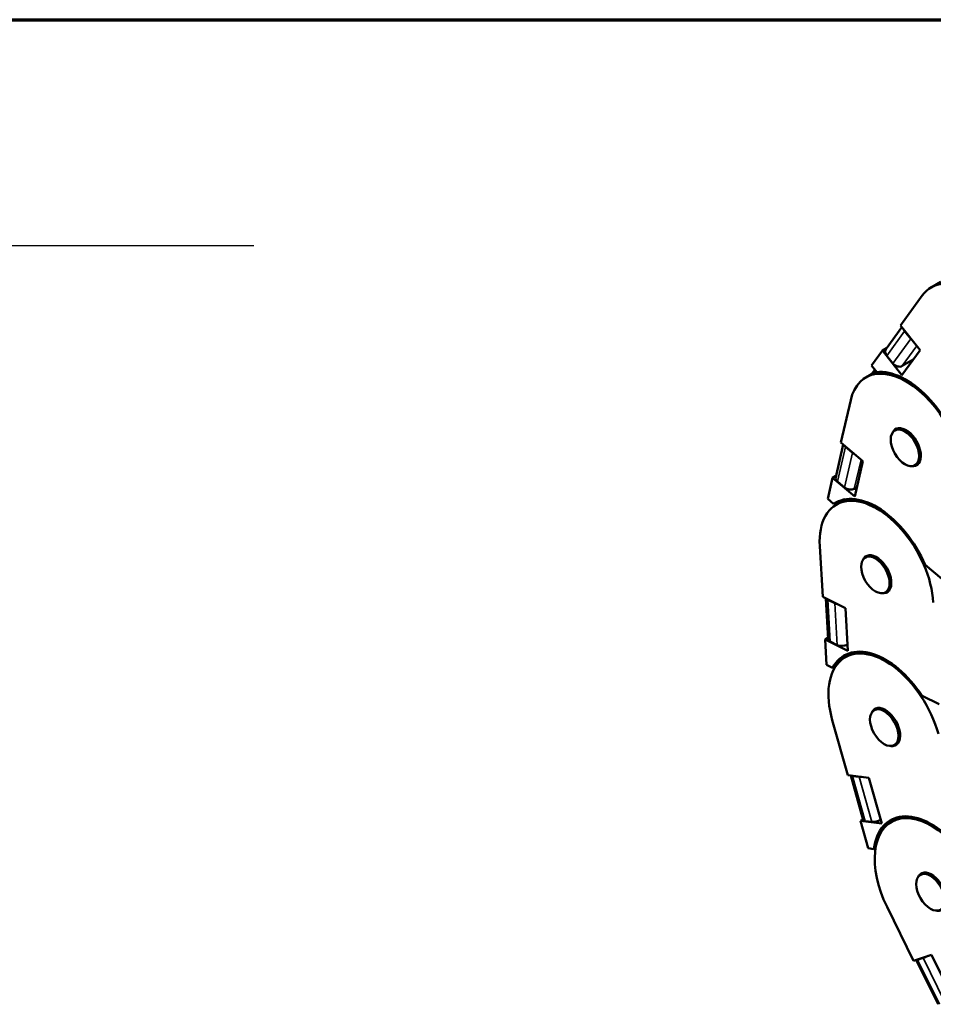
# Model space of a CAD drawing. Header units: millimetres. Extents: x 25 to 1025, y -820 to 1067.
# Tile 9 of 12: x 665 to 791, y 582 to 718. Entities that reach past the tile are written whole.
import ezdxf

# ---------------------------------------------------------------- set-up
doc = ezdxf.new("R2010")
doc.units = ezdxf.units.MM
doc.header["$LTSCALE"] = 2.5
doc.layers.get('0').update_dxf_attribs({"lineweight": 25})
for name, color, linetype, lineweight in [('경계(ISO)', 7, 'Continuous', 70), ('기호(ISO)', 7, 'Continuous', 25), ('외형선(ISO)', 7, 'Continuous', 50), ('좁은 외형선(ISO)', 4, 'Continuous', 35)]:
    doc.layers.add(name, color=color, linetype=linetype, lineweight=lineweight)
doc.styles.add('한신치수', font='RomanS.shx')
doc.dimstyles.new('한신체인$7', dxfattribs={"dimscale": 2.5, "dimtxt": 3, "dimasz": 2.5, "dimexe": 1, "dimexo": 1, "dimgap": 1, "dimtad": 1, "dimrnd": 1e-08, "dimdsep": 46, "dimtxsty": '한신치수', "dimcen": 0.09, "dimdle": 10, "dimclrd": 3, "dimclre": 3, "dimclrt": 3, "dimazin": 2, "dimtfac": 1.1684, "dimtmove": 0, "dimatfit": 3, "dimfxl": 0, "dimtolj": 1, "dimlwd": 25, "dimlwe": -1, "dimarcsym": 0})

# ---------------------------------------------------------------- blocks, each defined once
blk = doc.blocks.new('경계 도면틀')
at = {"layer": '경계(ISO)'}
blk.add_line((230, 287), (410, 287), dxfattribs=at)

msp = doc.modelspace()

# ---------------------------------------------------------------- linework, layer by layer
at = {"layer": '외형선(ISO)'}
for p, q in [((791.901, 681.29), (790.566, 680.521)), ((786.349, 675.268), (789.346, 679.408)), ((784.363, 672.067), (786.522, 675.05)), ((786.349, 675.268), (789.054, 671.862)), ((786.921, 674.495), (787.766, 673.431)), ((782.352, 669.748), (783.851, 671.818)), ((783.851, 671.818), (784.42, 672.146)), ((786.557, 668.412), (783.851, 671.818)), ((789.054, 671.862), (786.557, 668.412)), ((784.463, 671.101), (785.308, 670.036)), ((788.118, 670.568), (786.588, 669.687)), ((782.352, 669.748), (783.064, 668.852)), ((782.357, 668.552), (782.808, 669.175)), ((782.91, 668.871), (781.574, 668.101)), ((778.116, 659.12), (779.473, 664.968)), ((786.13, 661.109), (785.576, 660.789)), ((777.403, 654.333), (778.449, 658.837)), ((778.116, 659.12), (781.174, 656.522)), ((778.776, 658.513), (779.732, 657.701)), ((781.174, 656.522), (780.043, 651.649)), ((788.903, 656.294), (788.348, 655.975)), ((776.306, 651.323), (776.985, 654.247)), ((776.985, 654.247), (777.445, 654.512)), ((780.043, 651.649), (776.985, 654.247)), ((777.663, 653.717), (778.619, 652.906)), ((780.344, 652.946), (779.975, 652.733)), ((776.306, 651.323), (777.111, 650.639)), ((778.754, 651.279), (777.502, 650.558)), ((777.111, 650.639), (777.627, 650.937)), ((777.409, 650.502), (777.492, 650.859)), ((775.613, 637.79), (775.208, 644.819)), ((782.058, 643.565), (781.503, 643.246)), ((789.746, 642.239), (792.049, 640.281)), ((775.613, 637.79), (778.748, 636.233)), ((784.83, 638.751), (784.276, 638.431)), ((776.35, 631.978), (776.027, 637.584)), ((776.301, 637.402), (777.281, 636.916)), ((778.748, 636.233), (779.085, 630.375)), ((775.95, 631.931), (776.339, 632.156)), ((779.085, 630.375), (775.95, 631.931)), ((776.152, 628.417), (775.95, 631.931)), ((776.633, 631.638), (777.613, 631.152)), ((779.035, 631.236), (778.986, 631.207)), ((779.967, 630.19), (778.715, 629.468)), ((776.152, 628.417), (776.977, 628.007)), ((776.977, 628.007), (777.436, 628.272)), ((789.332, 624.151), (791.694, 622.979)), ((783.271, 622.476), (782.716, 622.156)), ((779.064, 613.196), (776.934, 620.775)), ((786.043, 617.662), (785.489, 617.342)), ((779.064, 613.196), (781.994, 612.822)), ((781.217, 606.982), (779.486, 613.142)), ((779.719, 613.064), (780.635, 612.947)), ((781.994, 612.822), (783.769, 606.506)), ((780.839, 606.881), (781.189, 607.082)), ((783.769, 606.506), (780.839, 606.881)), ((781.904, 603.091), (780.839, 606.881)), ((781.466, 606.849), (782.381, 606.732)), ((786.357, 607.453), (785.104, 606.732)), ((781.904, 603.091), (782.675, 602.993)), ((782.675, 602.993), (782.91, 603.129)), ((789.66, 599.74), (789.106, 599.42)), ((788.159, 587.554), (784.496, 594.999)), ((788.159, 587.554), (790.621, 588.395)), ((791.541, 581.549), (788.537, 587.655)), ((788.722, 587.688), (789.491, 587.951)), ((790.621, 588.395), (793.674, 582.19))]:
    msp.add_line(p, q, dxfattribs=at)
for centre, major_axis, ratio, start_param, end_param in [((796.11, 670.892), (-5.545, 9.629), 0.5780931, 3.3953317, 6.5369244), ((787.608, 674.891), (-0.788, 0.57), 0.7898439, 0.9400446, 1.2302795), ((788.454, 673.827), (-0.788, 0.57), 0.7898439, 1.2302795, 1.5205143), ((785.15, 671.497), (-0.788, 0.57), 0.7898439, 0, 1.2302795), ((787.119, 658.473), (-5.545, 9.629), 0.5780931, 3.6964683, 6.8380609), ((788.455, 659.242), (-5.545, 9.629), 0.5780931, 6.2658877, 6.2831853), ((787.119, 658.473), (-5.683, 9.869), 0.5780931, 4.2161551, 6.027351), ((785.996, 670.432), (0.788, -0.57), 0.7898439, 4.3718721, 5.9426684), ((787.119, 658.473), (-1.442, 2.503), 0.5780931, 2.728207, 6.696571), ((779.463, 658.909), (-0.947, 0.22), 0.6935474, 0.6215065, 0.9313882), ((780.419, 658.097), (-0.947, 0.22), 0.6935474, 0.9313882, 1.2412698), ((778.35, 654.113), (-0.947, 0.22), 0.6935474, 0, 0.9313882), ((779.306, 653.301), (0.947, -0.22), 0.6935474, 4.0729808, 5.6437772), ((783.047, 640.929), (-5.545, 9.629), 0.5780931, 3.9976048, 7.1391975), ((783.047, 640.929), (-5.683, 9.869), 0.5780931, 4.5172916, 6.3284875), ((783.047, 640.929), (-1.442, 2.503), 0.5780931, 2.728207, 6.696571), ((776.989, 637.798), (-0.971, -0.056), 0.5348317, 0.4001584, 0.7534614), ((777.968, 637.312), (-0.971, -0.056), 0.5348317, 0.7534614, 1.1067645), ((777.32, 632.034), (-0.971, -0.056), 0.5348317, 0, 0.7534614), ((778.3, 631.547), (0.971, 0.056), 0.5348317, 3.8950541, 5.4658504), ((784.26, 619.84), (-5.545, 9.629), 0.5780931, 4.2987413, 7.440334), ((784.26, 619.84), (-5.683, 9.869), 0.5780931, 4.8184282, 6.6296241), ((785.752, 620.699), (-5.683, 9.869), 0.5780931, 0.1311968, 0.2213144), ((784.26, 619.84), (-1.442, 2.503), 0.5780931, 2.728207, 6.696571), ((780.407, 613.46), (-0.936, -0.263), 0.3279811, 0.2058419, 0.6585152), ((781.322, 613.343), (-0.936, -0.263), 0.3279811, 0.6585152, 1.1111885), ((790.649, 597.103), (-5.545, 9.629), 0.5780931, 4.5998779, 7.7414705), ((782.153, 607.245), (-0.936, -0.263), 0.3279811, 0, 0.6585152), ((783.069, 607.128), (0.936, 0.263), 0.3279811, 3.8001078, 5.2597143), ((790.649, 597.103), (-5.683, 9.869), 0.5780931, 5.1195647, 6.9307606), ((792.142, 597.963), (-5.683, 9.869), 0.5780931, 0.1311968, 0.2213144), ((790.649, 597.103), (-1.442, 2.503), 0.5780931, 2.728207, 6.696571), ((789.409, 588.084), (-0.872, -0.429), 0.0916122, 6.0255123, 6.9025702), ((790.179, 588.347), (-0.872, -0.429), 0.0916122, 0.6193849, 1.4964427)]:
    msp.add_ellipse(centre, major_axis=major_axis, ratio=ratio, start_param=start_param, end_param=end_param, dxfattribs=at)
for centre in [(786.962, 658.382), (782.889, 640.838), (784.103, 619.749), (790.492, 597.013)]:
    msp.add_ellipse(centre, major_axis=(-1.386, 2.407), ratio=0.5780931, dxfattribs=at)
at = {"layer": '좁은 외형선(ISO)'}
for p, q in [((784.463, 671.101), (786.921, 674.495)), ((787.766, 673.431), (785.308, 670.036)), ((786.588, 669.687), (788.588, 672.449)), ((777.663, 653.717), (778.776, 658.513)), ((779.732, 657.701), (778.619, 652.906)), ((779.975, 652.733), (780.907, 656.749)), ((776.633, 631.638), (776.301, 637.402)), ((777.281, 636.916), (777.613, 631.152)), ((778.986, 631.207), (778.695, 636.26)), ((781.466, 606.849), (779.719, 613.064)), ((780.635, 612.947), (782.381, 606.732)), ((791.726, 581.582), (788.722, 587.688)), ((789.491, 587.951), (792.495, 581.845))]:
    msp.add_line(p, q, dxfattribs=at)

# ---------------------------------------------------------------- block references
at = {"xscale": 2.5, "yscale": 2.5, "zscale": 2.5}
msp.add_blockref('경계 도면틀', (0, 0), dxfattribs=at)

# ---------------------------------------------------------------- leaders
at = {"layer": '기호(ISO)', "color": 3, "lineweight": 25, "annotation_type": 0, "has_hookline": 1, "hookline_direction": 0, "text_width": 180.197}
msp.add_leader([(488.211, 625.823), (510.626, 686.337), (516.876, 686.337)], dimstyle='한신체인$7', override={"dimgap": 0, "dimtad": 1}, dxfattribs=at)

doc.saveas('drawing.dxf')
